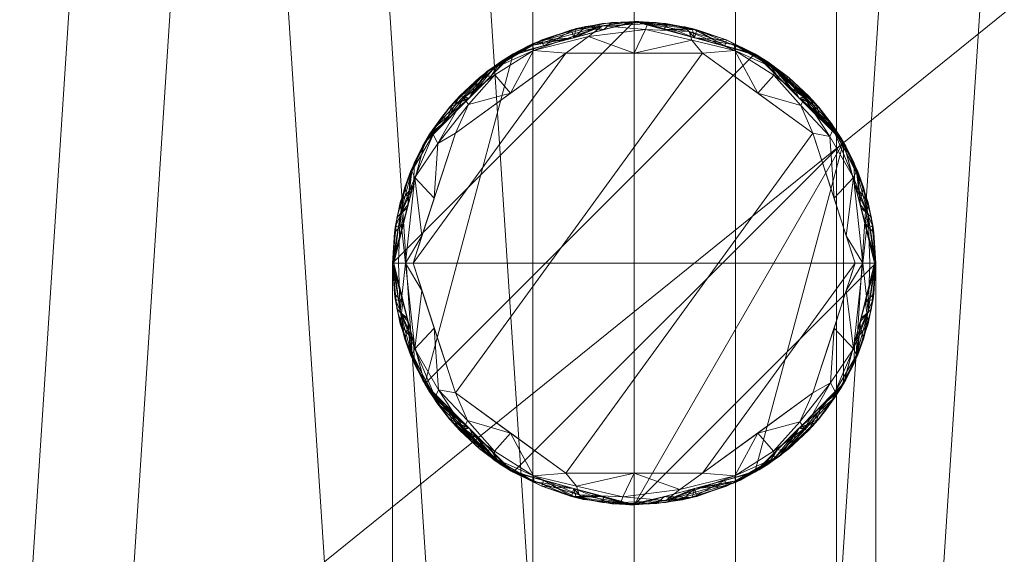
# Model space of a CAD drawing. Header units: millimetres. Extents: x -300 to 300, y 0 to 450.
# Tile 78 of 256: x -89 to 54, y 188 to 265. Entities that reach past the tile are written whole.
import ezdxf

# ---------------------------------------------------------------- set-up
doc = ezdxf.new("R2010")
doc.units = ezdxf.units.MM
doc.layers.add('A-GENM', color=13, linetype='Continuous')

# ---------------------------------------------------------------- blocks, each defined once
blk = doc.blocks.new('MODEL_CCAS0420-1080410R0 - MODEL_CCAS0420-1080410R0-453240-Preview')
at = {"layer": 'A-GENM', "lineweight": 9}
mesh = blk.add_polyface(dxfattribs=at)
corners = [(-296.16, -20, -110), (-295.66, -15.55, -110), (-294.18, -11.32, -110), (-291.79, -7.53, -110), (-288.62, -4.36, -110), (-284.83, -1.98, -110), (-280.6, -0.5, -110), (-276.15, 0, -110), (276.15, 0, -110), (280.6, -0.5, -110), (284.82, -1.98, -110), (288.62, -4.36, -110), (291.79, -7.52, -110), (294.17, -11.32, -110), (295.66, -15.54, -110), (296.16, -20, -110), (296.16, -426.17, -110), (295.66, -430.62, -110), (294.18, -434.84, -110), (291.8, -438.63, -110), (288.64, -441.8, -110), (284.85, -444.18, -110), (280.62, -445.66, -110), (276.17, -446.16, -110), (-276.17, -446.16, -110), (-280.62, -445.66, -110), (-284.84, -444.18, -110), (-288.63, -441.8, -110), (-291.8, -438.64, -110), (-294.18, -434.85, -110), (-295.66, -430.62, -110), (-296.16, -426.17, -110)]
mesh.append_faces([[corners[k] for k in face] for face in [(15, 12, 13, 14)]], dxfattribs={"vtx0": -1})
mesh.append_faces([[corners[k] for k in face] for face in [(16, 8, 15)]], dxfattribs={"vtx0": -1, "vtx1": -1})
mesh.append_faces([[corners[k] for k in face] for face in [(24, 31, 7, 8)]], dxfattribs={"vtx0": -1, "vtx1": -1, "vtx3": -1})
mesh.append_faces([[corners[k] for k in face] for face in [(31, 24, 25, 30), (18, 21, 22, 17), (17, 22, 23, 16)]], dxfattribs={"vtx0": -1, "vtx2": -1})
mesh.append_faces([[corners[k] for k in face] for face in [(0, 3, 4, 5), (0, 5, 6, 7)]], dxfattribs={"vtx0": -1, "vtx3": -1})
mesh.append_faces([[corners[k] for k in face] for face in [(28, 29, 27)]], dxfattribs={"vtx1": -1})
mesh.append_faces([[corners[k] for k in face] for face in [(25, 26, 30), (11, 12, 15, 10), (9, 10, 15, 8), (31, 0, 7)]], dxfattribs={"vtx1": -1, "vtx2": -1})
mesh.append_faces([[corners[k] for k in face] for face in [(23, 24, 8, 16)]], dxfattribs={"vtx1": -1, "vtx2": -1, "vtx3": -1})
mesh.append_faces([[corners[k] for k in face] for face in [(26, 27, 29, 30)]], dxfattribs={"vtx1": -1, "vtx3": -1})
mesh.append_faces([[corners[k] for k in face] for face in [(19, 20, 21, 18)]], dxfattribs={"vtx2": -1})
mesh.append_faces([[corners[k] for k in face] for face in [(0, 1, 2, 3)]], dxfattribs={"vtx3": -1})
mesh = blk.add_polyface(dxfattribs=at)
corners = [(-279.92, -2), (-292.65, -7.27), (-297.93, -20), (-297.93, -224.97), (-297.93, -429.94), (-292.66, -442.66), (-279.94, -447.93), (0, -447.93), (279.94, -447.93), (292.66, -442.66), (297.93, -429.94), (297.93, -224.97), (297.93, -20), (292.65, -7.27), (279.92, -2), (0, -2), (0, -3.5), (13.26, -3.5), (26.51, -3.5), (39.77, -3.5), (53.03, -3.5), (66.29, -3.5), (79.54, -3.5), (92.8, -3.5), (106.06, -3.5), (119.32, -3.5), (132.57, -3.5), (145.83, -3.5), (159.09, -3.5), (172.35, -3.5), (185.6, -3.5), (198.86, -3.5), (212.12, -3.5), (225.37, -3.5), (238.63, -3.5), (251.89, -3.5), (265.15, -3.5), (278.4, -3.5), (291.03, -7.49), (296.5, -19.51), (296.5, -32.77), (296.5, -46.03), (296.5, -59.28), (296.5, -72.54), (296.5, -85.8), (296.5, -99.06), (296.5, -112.31), (296.5, -125.57), (296.5, -138.83), (296.5, -152.08), (296.5, -165.34), (296.5, -178.6), (296.5, -191.86), (296.5, -205.11), (296.5, -218.37), (296.5, -231.63), (296.5, -244.89), (296.5, -258.14), (296.5, -271.4), (296.5, -284.66), (296.5, -297.92), (296.5, -311.17), (296.5, -324.43), (296.5, -337.69), (296.5, -350.94), (296.5, -364.2), (296.5, -377.46), (296.5, -390.72), (296.5, -403.97), (296.5, -417.23), (296.5, -430.49), (291.03, -442.51), (278.4, -446.5), (265.15, -446.5), (251.89, -446.5), (238.63, -446.5), (225.37, -446.5), (212.12, -446.5), (198.86, -446.5), (185.6, -446.5), (172.35, -446.5), (159.09, -446.5), (145.83, -446.5), (132.57, -446.5), (119.32, -446.5), (106.06, -446.5), (92.8, -446.5), (79.54, -446.5), (66.29, -446.5), (53.03, -446.5), (39.77, -446.5), (26.51, -446.5), (13.26, -446.5), (0, -446.5), (-12.93, -446.5), (-25.85, -446.5), (-38.78, -446.5), (-51.7, -446.5), (-64.63, -446.5), (-77.55, -446.5), (-90.48, -446.5), (-103.41, -446.5), (-116.33, -446.5), (-129.26, -446.5), (-142.18, -446.5), (-155.11, -446.5), (-168.04, -446.5), (-180.96, -446.5), (-193.89, -446.5), (-206.81, -446.5), (-219.74, -446.5), (-232.66, -446.5), (-245.59, -446.5), (-258.52, -446.5), (-271.44, -446.5), (-284.36, -445.97), (-294.54, -438.12), (-296.5, -425.35), (-296.5, -412.42), (-296.5, -399.5), (-296.5, -386.57), (-296.5, -373.65), (-296.5, -360.72), (-296.5, -347.79), (-296.5, -334.87), (-296.5, -321.94), (-296.5, -309.02), (-296.5, -296.09), (-296.5, -283.17), (-296.5, -270.24), (-296.5, -257.31), (-296.5, -244.39), (-296.5, -231.46), (-296.5, -218.54), (-296.5, -205.61), (-296.5, -192.69), (-296.5, -179.76), (-296.5, -166.83), (-296.5, -153.91), (-296.5, -140.98), (-296.5, -128.06), (-296.5, -115.13), (-296.5, -102.21), (-296.5, -89.28), (-296.5, -76.35), (-296.5, -63.43), (-296.5, -50.5), (-296.5, -37.58), (-296.5, -24.65), (-294.54, -11.88), (-284.36, -4.03), (-271.44, -3.5), (-258.52, -3.5), (-245.59, -3.5), (-232.66, -3.5), (-219.74, -3.5), (-206.81, -3.5), (-193.89, -3.5), (-180.96, -3.5), (-168.04, -3.5), (-155.11, -3.5), (-142.18, -3.5), (-129.26, -3.5), (-116.33, -3.5), (-103.41, -3.5), (-90.48, -3.5), (-77.55, -3.5), (-64.63, -3.5), (-51.7, -3.5), (-38.78, -3.5), (-25.85, -3.5), (-12.93, -3.5), (-294.54, -438.13), (-294.55, -438.11)]
mesh.append_faces([[corners[k] for k in face] for face in [(116, 172, 173)]])
mesh.append_faces([[corners[k] for k in face] for face in [(118, 4, 117), (6, 115, 5), (115, 6, 114), (7, 104, 6), (1, 150, 0), (151, 0, 150)]], dxfattribs={"vtx0": -1, "vtx1": -1})
mesh.append_faces([[corners[k] for k in face] for face in [(4, 124, 125), (7, 99, 100), (2, 148, 149), (149, 1, 2), (2, 141, 142), (0, 151, 152), (0, 160, 161, 15), (15, 165, 166), (15, 170, 171), (8, 81, 82, 7), (8, 72, 73), (11, 61, 62, 10), (12, 46, 47, 11), (38, 13, 14, 37), (13, 38, 39, 12)]], dxfattribs={"vtx0": -1, "vtx2": -1})
mesh.append_faces([[corners[k] for k in face] for face in [(4, 118, 119, 120), (4, 120, 121, 122), (3, 128, 129, 130), (3, 130, 131, 132), (3, 138, 139, 140), (0, 154, 155, 156), (0, 156, 157, 158), (15, 161, 162, 163), (15, 163, 164, 165), (8, 73, 74, 75), (7, 86, 87, 88), (7, 83, 84, 85), (10, 68, 69, 70), (11, 55, 56, 57), (14, 28, 29, 30), (14, 32, 33, 34), (15, 19, 20, 21), (12, 44, 45, 46), (11, 49, 50, 51), (11, 47, 48, 49), (12, 39, 40, 41)]], dxfattribs={"vtx0": -1, "vtx3": -1})
mesh.append_faces([[corners[k] for k in face] for face in [(123, 124, 4, 122), (127, 128, 3, 126), (113, 114, 6, 112), (111, 112, 6, 110), (109, 110, 6, 108), (107, 108, 6, 106), (96, 97, 7, 95), (105, 106, 6, 104), (103, 104, 7, 102), (101, 102, 7, 100), (98, 99, 7, 97), (94, 95, 7, 93), (135, 136, 3, 134), (137, 138, 3, 136), (133, 134, 3, 132), (145, 146, 2, 144), (147, 148, 2, 146), (143, 144, 2, 142), (149, 150, 1), (153, 154, 0, 152), (159, 160, 0, 158), (169, 170, 15, 168), (167, 168, 15, 166), (78, 79, 8, 77), (80, 81, 8, 79), (76, 77, 8, 75), (91, 92, 7, 90), (89, 90, 7, 88), (85, 86, 7), (82, 83, 7), (67, 68, 10, 66), (65, 66, 10, 64), (60, 61, 11, 59), (58, 59, 11, 57), (63, 64, 10, 62), (54, 55, 11, 53), (26, 27, 15, 25), (31, 32, 14, 30), (16, 17, 15, 171), (18, 19, 15, 17), (24, 25, 15, 23), (22, 23, 15, 21), (34, 35, 14), (52, 53, 11, 51), (36, 37, 14, 35), (42, 43, 12, 41), (43, 44, 12), (92, 93, 7)]], dxfattribs={"vtx1": -1, "vtx2": -1})
mesh.append_faces([[corners[k] for k in face] for face in [(3, 4, 125, 126), (2, 3, 140, 141), (71, 72, 8, 9), (70, 71, 9, 10), (27, 28, 14, 15)]], dxfattribs={"vtx1": -1, "vtx3": -1})
mesh.append_faces([[corners[k] for k in face] for face in [(4, 173, 117), (115, 172, 5)]], dxfattribs={"vtx2": -1})
mesh = blk.add_polyface(dxfattribs=at)
corners = [(-35, -230.07, -110), (35, -230.07, -110), (35, -117.67, -110), (-35, -117.67, -110)]
mesh.append_faces([[corners[k] for k in face] for face in [(0, 1, 2, 3)]])
mesh = blk.add_polyface(dxfattribs=at)
corners = [(-35, -117.67, -110), (-35, -127.64, -134.22), (-35, -146.97, -151.89), (-35, -171.99, -159.65), (-35, -230.07, -159.65), (-35, -230.07, -110)]
mesh.append_faces([[corners[k] for k in face] for face in [(3, 4, 5, 2)]], dxfattribs={"vtx2": -1})
mesh.append_faces([[corners[k] for k in face] for face in [(5, 0, 1, 2)]], dxfattribs={"vtx3": -1})
mesh = blk.add_polyface(dxfattribs=at)
corners = [(35, -117.67, -110), (35, -230.07, -110), (35, -230.07, -159.65), (35, -171.99, -159.65), (35, -146.97, -151.89), (35, -127.64, -134.22)]
mesh.append_faces([[corners[k] for k in face] for face in [(1, 4, 5, 0)]], dxfattribs={"vtx0": -1})
mesh.append_faces([[corners[k] for k in face] for face in [(1, 2, 3, 4)]], dxfattribs={"vtx3": -1})
mesh = blk.add_polyface(dxfattribs=at)
corners = [(-35, -171.99, -159.65), (35, -171.99, -159.65), (35, -230.07, -159.65), (-35, -230.07, -159.65)]
mesh.append_faces([[corners[k] for k in face] for face in [(0, 1, 2, 3)]])
mesh = blk.add_polyface(dxfattribs=at)
corners = [(0, -173.42, -75), (-14.66, -173.42, -75), (-29.31, -173.42, -75), (-43.97, -173.42, -75), (-58.62, -173.42, -75), (-73.28, -173.42, -75), (-87.93, -173.42, -75), (-102.59, -173.42, -75), (-117.24, -173.42, -75), (-131.9, -173.42, -75), (-146.55, -173.42, -75), (-161.21, -173.42, -75), (-175.87, -173.42, -75), (-190.52, -173.42, -75), (-205.18, -173.42, -75), (-219.83, -173.42, -75), (-234.46, -174.24, -75), (-245.91, -183.27, -75), (-248.8, -197.63, -75), (-248.8, -212.28, -75), (-248.8, -226.94, -75), (-248.8, -241.59, -75), (-248.8, -256.25, -75), (-248.8, -270.9, -75), (-248.8, -285.56, -75), (-248.8, -300.22, -75), (-248.8, -314.87, -75), (-248.8, -329.53, -75), (-248.8, -344.18, -75), (-248.8, -358.84, -75), (-248.75, -373.49, -75), (-245.91, -387.77, -75), (-234.45, -396.71, -75), (-219.83, -397.69, -75), (-205.18, -397.69, -75), (-190.52, -397.69, -75), (-175.87, -397.69, -75), (-161.21, -397.69, -75), (-146.55, -397.69, -75), (-131.9, -397.69, -75), (-117.24, -397.69, -75), (-102.59, -397.69, -75), (-87.93, -397.69, -75), (-73.28, -397.69, -75), (-58.62, -397.69, -75), (-43.97, -397.69, -75), (-29.31, -397.69, -75), (-14.66, -397.69, -75), (0, -397.69, -75), (14.66, -397.69, -75), (29.31, -397.69, -75), (43.97, -397.69, -75), (58.62, -397.69, -75), (73.28, -397.69, -75), (87.93, -397.69, -75), (102.59, -397.69, -75), (117.24, -397.69, -75), (131.9, -397.69, -75), (146.55, -397.69, -75), (161.21, -397.69, -75), (175.87, -397.69, -75), (190.52, -397.69, -75), (205.18, -397.69, -75), (219.83, -397.69, -75), (234.45, -396.71, -75), (245.91, -387.77, -75), (248.75, -373.49, -75), (248.8, -358.84, -75), (248.8, -344.18, -75), (248.8, -329.53, -75), (248.8, -314.87, -75), (248.8, -300.22, -75), (248.8, -285.56, -75), (248.8, -270.9, -75), (248.8, -256.25, -75), (248.8, -241.59, -75), (248.8, -226.94, -75), (248.8, -212.28, -75), (248.8, -197.63, -75), (245.91, -183.27, -75), (234.46, -174.24, -75), (219.83, -173.42, -75), (205.18, -173.42, -75), (190.52, -173.42, -75), (175.87, -173.42, -75), (161.21, -173.42, -75), (146.55, -173.42, -75), (131.9, -173.42, -75), (117.24, -173.42, -75), (102.59, -173.42, -75), (87.93, -173.42, -75), (73.28, -173.42, -75), (58.62, -173.42, -75), (43.97, -173.42, -75), (29.31, -173.42, -75), (14.66, -173.42, -75)]
mesh.append_faces([[corners[k] for k in face] for face in [(21, 13, 20)]], dxfattribs={"vtx0": -1, "vtx1": -1})
mesh.append_faces([[corners[k] for k in face] for face in [(57, 72, 87, 56)]], dxfattribs={"vtx0": -1, "vtx1": -1, "vtx2": -1})
mesh.append_faces([[corners[k] for k in face] for face in [(19, 14, 15, 18), (40, 8, 9, 39), (41, 7, 8, 40), (20, 13, 14, 19), (45, 2, 3, 44), (55, 88, 89, 54), (56, 87, 88, 55), (54, 89, 90, 53), (53, 90, 91, 52), (49, 95, 0, 48), (2, 45, 46), (7, 41, 42), (58, 71, 72, 57), (63, 66, 67), (95, 49, 50), (71, 58, 59)]], dxfattribs={"vtx0": -1, "vtx2": -1})
mesh.append_faces([[corners[k] for k in face] for face in [(4, 5, 44, 3), (92, 93, 52, 91)]], dxfattribs={"vtx1": -1, "vtx2": -1})
mesh.append_faces([[corners[k] for k in face] for face in [(9, 10, 24, 39)]], dxfattribs={"vtx1": -1, "vtx2": -1, "vtx3": -1})
mesh.append_faces([[corners[k] for k in face] for face in [(12, 13, 21, 22), (11, 12, 22, 23), (10, 11, 23, 24), (6, 7, 42, 43), (5, 6, 43, 44), (1, 2, 46, 47), (0, 1, 47, 48), (72, 73, 86, 87), (82, 83, 76, 77), (81, 82, 77, 78), (84, 85, 74, 75), (83, 84, 75, 76), (85, 86, 73, 74), (94, 95, 50, 51), (93, 94, 51, 52), (25, 26, 37, 38), (28, 29, 34, 35), (26, 27, 36, 37), (29, 30, 33, 34), (27, 28, 35, 36), (38, 39, 24, 25), (67, 68, 62, 63), (70, 71, 59, 60), (69, 70, 60, 61), (68, 69, 61, 62)]], dxfattribs={"vtx1": -1, "vtx3": -1})
mesh.append_faces([[corners[k] for k in face] for face in [(16, 17, 18, 15), (64, 65, 66, 63)]], dxfattribs={"vtx2": -1})
mesh.append_faces([[corners[k] for k in face] for face in [(78, 79, 80, 81), (30, 31, 32, 33)]], dxfattribs={"vtx3": -1})
mesh = blk.add_polyface(dxfattribs=at)
corners = [(35, -230.07, -75), (30.31, -247.57, -75), (17.5, -260.38, -75), (0, -265.07, -75), (-17.5, -260.38, -75), (-30.31, -247.57, -75), (-35, -230.07, -75), (-30.31, -212.57, -75), (-17.5, -199.76, -75), (0, -195.07, -75), (17.5, -199.76, -75), (30.31, -212.57, -75)]
mesh.append_faces([[corners[k] for k in face] for face in [(7, 5, 6)]], dxfattribs={"vtx0": -1})
mesh.append_faces([[corners[k] for k in face] for face in [(11, 4, 5, 10), (5, 9, 10)]], dxfattribs={"vtx0": -1, "vtx2": -1})
mesh.append_faces([[corners[k] for k in face] for face in [(11, 2, 3, 4), (5, 7, 8, 9)]], dxfattribs={"vtx0": -1, "vtx3": -1})
mesh.append_faces([[corners[k] for k in face] for face in [(11, 0, 1, 2)]], dxfattribs={"vtx3": -1})
mesh = blk.add_polyface(dxfattribs=at)
corners = [(-35, -230.07, -75), (-35, -230.07, -74.5), (-35, -230.07, -74), (-35, -230.07, -73.5), (-35, -230.07, -73), (-30.31, -212.57, -73), (-17.5, -199.76, -73), (0, -195.07, -73), (17.5, -199.76, -73), (30.31, -212.57, -73), (35, -230.07, -73), (35, -230.07, -73.5), (35, -230.07, -74), (35, -230.07, -74.5), (35, -230.07, -75), (30.31, -212.57, -75), (17.5, -199.76, -75), (0, -195.07, -75), (-17.5, -199.76, -75), (-30.31, -212.57, -75), (31.97, -218.77, -75), (31.97, -218.77, -73), (-31.97, -218.77, -75), (-31.97, -218.77, -73), (33.49, -224.42, -75), (-33.49, -224.42, -75), (33.49, -224.42, -73), (-33.49, -224.42, -73), (33.88, -221.29, -74), (34.72, -225.64, -73.75), (-33.88, -221.29, -74), (-34.72, -225.64, -74.25), (31.8, -215.45, -74.22), (23.91, -206.16, -73), (23.91, -206.16, -75), (27.77, -208.76, -74.1), (22.4, -203.18, -74), (-31.8, -215.45, -73.78), (-23.91, -206.16, -75), (-23.91, -206.16, -73), (-27.77, -208.76, -73.9), (-22.4, -203.18, -74), (34.61, -224.85, -74.37), (-34.61, -224.85, -73.63), (8.75, -197.41, -73), (8.75, -197.41, -75), (4.57, -195.37, -74), (13.39, -197.73, -74), (-3.23, -195.22, -74), (-8.75, -197.41, -75), (-8.75, -197.41, -73), (-13.39, -197.73, -74), (31.8, -215.45, -73.53), (29.61, -211.41, -73.63), (27.11, -209.37, -73), (26.31, -206.99, -73.55), (25.24, -205.82, -74.05), (29.97, -211.99, -74.17), (27.11, -209.37, -75), (20.7, -202.96, -75), (20.7, -202.96, -73), (-31.8, -215.45, -74.47), (-29.61, -211.41, -74.37), (-27.11, -209.37, -75), (-26.31, -206.99, -74.45), (-25.24, -205.82, -73.95), (-29.97, -211.99, -73.83), (-27.11, -209.37, -73), (-20.7, -202.96, -73), (-20.7, -202.96, -75), (4.38, -196.24, -73), (4.38, -196.24, -75), (13.13, -198.58, -73), (13.13, -198.58, -75), (9.06, -196.26, -74.29), (8.41, -196.09, -73.65), (0.67, -195.07, -73.65), (0.67, -195.07, -74.25), (-4.38, -196.24, -75), (-4.38, -196.24, -73), (-13.13, -198.58, -75), (-13.13, -198.58, -73), (18.1, -200.11, -74.23), (19.37, -200.91, -73.59), (-18.1, -200.11, -73.77), (-19.37, -200.91, -74.41), (-8.41, -196.09, -74.23), (-6.98, -195.77, -73.6)]
mesh.append_faces([[corners[k] for k in face] for face in [(1, 25, 0), (11, 26, 10)]], dxfattribs={"vtx0": -1})
mesh.append_faces([[corners[k] for k in face] for face in [(21, 52, 9), (13, 42, 12), (5, 37, 23), (26, 28, 21), (73, 82, 16), (22, 61, 19), (81, 84, 6), (20, 42, 24), (23, 43, 27), (71, 74, 45), (78, 77, 17), (54, 55, 33), (16, 82, 59), (34, 56, 58), (63, 64, 38), (6, 84, 68), (39, 65, 67), (44, 75, 70), (17, 77, 71), (45, 74, 73), (70, 76, 7), (49, 86, 78), (7, 76, 79), (18, 51, 80), (60, 83, 8), (69, 85, 18), (79, 87, 50)]], dxfattribs={"vtx0": -1, "vtx1": -1})
mesh.append_faces([[corners[k] for k in face] for face in [(37, 61, 30), (52, 28, 32), (42, 20, 28), (55, 36, 33), (76, 70, 46), (32, 28, 20), (53, 9, 52), (74, 71, 46), (35, 53, 57), (19, 61, 62), (25, 31, 30), (29, 42, 28), (13, 24, 42), (30, 31, 43), (28, 26, 29), (43, 3, 27), (25, 1, 31), (30, 23, 37), (26, 11, 29), (23, 30, 43), (87, 79, 48), (55, 53, 35), (55, 56, 36), (36, 56, 34), (64, 62, 40), (64, 41, 38), (40, 62, 66), (64, 65, 41), (41, 65, 39), (42, 29, 12), (43, 31, 2), (75, 72, 47), (82, 73, 47), (47, 74, 75), (76, 77, 48), (30, 61, 22), (47, 73, 74), (83, 47, 8), (86, 80, 51), (48, 79, 76), (84, 81, 51), (28, 52, 21), (57, 53, 52), (57, 52, 32), (54, 53, 55), (56, 55, 35), (83, 60, 36), (56, 35, 58), (32, 15, 57), (57, 58, 35), (36, 82, 83), (66, 62, 61), (66, 61, 37), (63, 62, 64), (65, 64, 40), (85, 69, 41), (65, 40, 67), (37, 5, 66), (66, 67, 40), (41, 84, 85), (75, 74, 46), (70, 75, 46), (77, 76, 46), (71, 77, 46), (77, 78, 48), (48, 86, 87), (59, 82, 36), (47, 83, 82), (85, 51, 18), (68, 84, 41), (51, 85, 84), (87, 51, 50), (78, 86, 48), (51, 87, 86)]], dxfattribs={"vtx0": -1, "vtx1": -1, "vtx2": -1})
mesh.append_faces([[corners[k] for k in face] for face in [(57, 15, 58), (30, 22, 25), (32, 20, 15), (43, 2, 3), (36, 34, 59), (41, 39, 68), (75, 44, 72)]], dxfattribs={"vtx0": -1, "vtx2": -1})
mesh.append_faces([[corners[k] for k in face] for face in [(11, 12, 29), (1, 2, 31), (49, 80, 86), (5, 67, 66), (54, 9, 53), (63, 19, 62), (60, 33, 36), (69, 38, 41), (72, 8, 47), (81, 50, 51)]], dxfattribs={"vtx1": -1, "vtx2": -1})
mesh.append_faces([[corners[k] for k in face] for face in [(3, 4, 27), (13, 14, 24)]], dxfattribs={"vtx2": -1})
mesh = blk.add_polyface(dxfattribs=at)
corners = [(-35, -230.07, -73), (-34.79, -230.07, -71.9), (-34.12, -230.07, -70.88), (-33.1, -230.07, -70.21), (-32, -230.07, -70), (-25.89, -211.26, -70), (-9.89, -199.63, -70), (9.89, -199.63, -70), (25.89, -211.26, -70), (32, -230.07, -70), (33.1, -230.07, -70.21), (34.12, -230.07, -70.88), (34.79, -230.07, -71.9), (35, -230.07, -73), (30.31, -212.57, -73), (17.5, -199.76, -73), (0, -195.07, -73), (-17.5, -199.76, -73), (-30.31, -212.57, -73), (31.76, -217.65, -70.86), (-31.76, -217.65, -70.86), (32.84, -222.01, -73), (-32.84, -222.01, -73), (33.9, -223.01, -71.55), (-33.9, -223.01, -71.55), (24.67, -206.12, -71.18), (-24.67, -206.12, -71.18), (14.56, -199.26, -70.84), (1.66, -196.21, -70.68), (-14.56, -199.26, -70.84), (32.18, -216.72, -72.03), (28.8, -210.65, -71.77), (23.91, -206.16, -73), (28.35, -211.71, -70.58), (17.89, -205.45, -70), (24.15, -207.25, -70.26), (20.21, -202.84, -70.68), (20.19, -201.77, -71.84), (8.75, -197.41, -73), (14.53, -198.44, -71.95), (7.98, -196.5, -71.34), (8.34, -197.77, -70.32), (-32.18, -216.72, -72.03), (-29.11, -211.45, -71.42), (-28.94, -220.66, -70), (-28.44, -212.71, -70.3), (-30.72, -226.12, -70), (-17.89, -205.45, -70), (-23.97, -207.08, -70.26), (-20.19, -202.8, -70.71), (-23.91, -206.16, -73), (-20.3, -201.83, -71.86), (-8.75, -197.41, -73), (-4.58, -195.7, -71.64), (-6.63, -197.25, -70.39), (0, -199.63, -70), (-14.68, -198.51, -71.95), (1.91, -195.4, -71.74), (28.94, -220.66, -70), (30.72, -226.12, -70)]
mesh.append_faces([[corners[k] for k in face] for face in [(10, 59, 9)]], dxfattribs={"vtx0": -1})
mesh.append_faces([[corners[k] for k in face] for face in [(12, 23, 11), (15, 37, 32), (22, 42, 18), (50, 51, 17), (7, 41, 55), (58, 33, 8)]], dxfattribs={"vtx0": -1, "vtx1": -1})
mesh.append_faces([[corners[k] for k in face] for face in [(22, 1, 24), (19, 23, 30), (42, 24, 20), (19, 30, 31), (19, 31, 33), (33, 58, 19), (19, 10, 23), (35, 33, 25), (43, 45, 26), (27, 39, 40), (37, 27, 36), (56, 53, 52), (25, 31, 32), (54, 55, 28), (18, 42, 43), (20, 3, 46), (22, 24, 42), (49, 51, 26), (12, 21, 23), (8, 33, 35), (15, 39, 37), (51, 29, 56), (27, 40, 41), (45, 5, 48), (53, 54, 28), (21, 30, 23), (31, 30, 14), (31, 25, 33), (35, 36, 34), (36, 35, 25), (37, 36, 25), (34, 36, 27), (32, 37, 25), (53, 28, 57), (37, 39, 27), (40, 28, 41), (39, 38, 40), (53, 56, 29), (27, 41, 7), (43, 42, 20), (43, 20, 45), (43, 26, 50), (3, 20, 24), (48, 49, 26), (20, 44, 45), (45, 48, 26), (49, 47, 29), (47, 49, 48), (51, 50, 26), (28, 40, 57), (29, 51, 49), (17, 51, 56), (54, 29, 6), (29, 54, 53), (41, 28, 55), (38, 57, 40), (16, 53, 57), (19, 59, 10)]], dxfattribs={"vtx0": -1, "vtx1": -1, "vtx2": -1})
mesh.append_faces([[corners[k] for k in face] for face in [(24, 2, 3), (30, 21, 14), (24, 1, 2), (20, 46, 44), (29, 47, 6), (31, 14, 32), (27, 7, 34), (57, 38, 16), (45, 44, 5), (53, 16, 52), (54, 6, 55)]], dxfattribs={"vtx0": -1, "vtx2": -1})
mesh.append_faces([[corners[k] for k in face] for face in [(50, 18, 43), (5, 47, 48), (10, 11, 23), (34, 8, 35), (15, 38, 39), (52, 17, 56), (58, 59, 19)]], dxfattribs={"vtx1": -1, "vtx2": -1})
mesh.append_faces([[corners[k] for k in face] for face in [(22, 0, 1), (12, 13, 21), (3, 4, 46)]], dxfattribs={"vtx2": -1})
mesh = blk.add_polyface(dxfattribs=at)
corners = [(-35, -230.07, -175), (-35, -230.07, -158.75), (-35, -230.07, -142.5), (-35, -230.07, -126.25), (-35, -230.07, -110), (-30.31, -212.57, -110), (-17.5, -199.76, -110), (0, -195.07, -110), (17.5, -199.76, -110), (30.31, -212.57, -110), (35, -230.07, -110), (35, -230.07, -126.25), (35, -230.07, -142.5), (35, -230.07, -158.75), (35, -230.07, -175), (30.31, -212.57, -175), (17.5, -199.76, -175), (0, -195.07, -175), (-17.5, -199.76, -175), (-30.31, -212.57, -175), (33.22, -219.06, -150.62), (-33.22, -219.06, -150.62), (-32.72, -221.57, -110), (32.72, -221.57, -110), (26.72, -207.46, -142.5), (-26.72, -207.46, -142.5), (-32.39, -216.8, -128.88), (-34.38, -223.49, -134.38), (32.39, -216.8, -128.88), (34.38, -223.49, -134.38), (9.06, -196.26, -142.5), (-9.06, -196.26, -142.5), (-30.64, -213.15, -143.88), (-29.07, -210.58, -127.31), (-23.91, -206.16, -110), (-21.31, -202.3, -130.07), (-21, -202.07, -153.91), (-23.91, -206.16, -175), (-14.63, -198.27, -128.95), (-8.75, -197.41, -110), (-15.38, -198.63, -147.49), (-4.57, -195.37, -126.25), (0, -195.07, -148.09), (3.18, -195.21, -129.04), (8.75, -197.41, -110), (8.75, -197.41, -175), (13.39, -197.73, -158.75), (17.83, -199.95, -136.15), (20.25, -201.52, -155.79), (23.91, -206.16, -175), (7.33, -195.84, -158.75), (30.64, -213.15, -143.88), (28.57, -209.84, -158.9), (29.07, -210.58, -127.31), (23.91, -206.16, -110), (32.66, -221.32, -175), (-32.66, -221.32, -175), (-8.75, -197.41, -175)]
mesh.append_faces([[corners[k] for k in face] for face in [(55, 13, 14)]], dxfattribs={"vtx0": -1})
mesh.append_faces([[corners[k] for k in face] for face in [(57, 42, 17), (2, 21, 1), (6, 35, 34), (7, 41, 39), (18, 40, 57), (8, 47, 44), (17, 50, 45), (54, 47, 8)]], dxfattribs={"vtx0": -1, "vtx1": -1})
mesh.append_faces([[corners[k] for k in face] for face in [(21, 2, 27), (13, 55, 20), (52, 48, 24), (48, 46, 47), (22, 27, 3), (29, 23, 11), (51, 53, 28), (35, 33, 34), (30, 43, 44), (51, 28, 20), (41, 42, 31), (21, 27, 26), (54, 53, 24), (21, 56, 1), (30, 47, 46), (36, 37, 25), (21, 32, 19), (32, 33, 25), (20, 28, 29), (35, 25, 33), (21, 26, 32), (26, 27, 22), (52, 51, 20), (23, 29, 28), (31, 38, 41), (50, 30, 46), (20, 29, 12), (35, 36, 25), (41, 38, 39), (33, 26, 5), (19, 32, 25), (26, 33, 32), (6, 38, 35), (40, 18, 36), (35, 38, 40), (40, 38, 31), (31, 57, 40), (35, 40, 36), (7, 43, 41), (41, 43, 42), (42, 43, 30), (50, 46, 45), (42, 50, 17), (44, 47, 30), (46, 48, 16), (47, 24, 48), (24, 51, 52), (42, 30, 50), (52, 20, 15), (53, 51, 24), (48, 52, 49), (28, 53, 9), (24, 47, 54), (42, 57, 31)]], dxfattribs={"vtx0": -1, "vtx1": -1, "vtx2": -1})
mesh.append_faces([[corners[k] for k in face] for face in [(21, 19, 56), (26, 22, 5), (33, 5, 34), (36, 18, 37), (38, 6, 39), (46, 16, 45), (43, 7, 44)]], dxfattribs={"vtx0": -1, "vtx2": -1})
mesh.append_faces([[corners[k] for k in face] for face in [(0, 1, 56)]], dxfattribs={"vtx1": -1})
mesh.append_faces([[corners[k] for k in face] for face in [(12, 13, 20), (11, 12, 29), (9, 23, 28), (2, 3, 27), (37, 19, 25), (49, 16, 48), (15, 49, 52), (54, 9, 53), (55, 15, 20)]], dxfattribs={"vtx1": -1, "vtx2": -1})
mesh.append_faces([[corners[k] for k in face] for face in [(3, 4, 22), (23, 10, 11)]], dxfattribs={"vtx2": -1})
mesh = blk.add_polyface(dxfattribs=at)
corners = [(35, -230.07, -175), (30.31, -247.57, -175), (17.5, -260.38, -175), (0, -265.07, -175), (-17.5, -260.38, -175), (-30.31, -247.57, -175), (-35, -230.07, -175), (-30.31, -212.57, -175), (-17.5, -199.76, -175), (0, -195.07, -175), (17.5, -199.76, -175), (30.31, -212.57, -175)]
mesh.append_faces([[corners[k] for k in face] for face in [(5, 8, 9, 10)]], dxfattribs={"vtx0": -1, "vtx3": -1})
mesh.append_faces([[corners[k] for k in face] for face in [(1, 2, 11, 0)]], dxfattribs={"vtx1": -1})
mesh.append_faces([[corners[k] for k in face] for face in [(3, 4, 11, 2)]], dxfattribs={"vtx1": -1, "vtx2": -1})
mesh.append_faces([[corners[k] for k in face] for face in [(4, 5, 10, 11)]], dxfattribs={"vtx1": -1, "vtx3": -1})
mesh.append_faces([[corners[k] for k in face] for face in [(5, 6, 7, 8)]], dxfattribs={"vtx3": -1})
mesh = blk.add_polyface(dxfattribs=at)
corners = [(35, -230.07, -110), (30.31, -212.57, -110), (17.5, -199.76, -110), (0, -195.07, -110), (-17.5, -199.76, -110), (-30.31, -212.57, -110), (-35, -230.07, -110), (-30.31, -247.57, -110), (-17.5, -260.38, -110), (0, -265.07, -110), (17.5, -260.38, -110), (30.31, -247.57, -110)]
mesh.append_faces([[corners[k] for k in face] for face in [(0, 9, 10, 11)]], dxfattribs={"vtx0": -1})
mesh.append_faces([[corners[k] for k in face] for face in [(2, 7, 8, 1), (9, 0, 1, 8)]], dxfattribs={"vtx0": -1, "vtx2": -1})
mesh.append_faces([[corners[k] for k in face] for face in [(2, 3, 6, 7)]], dxfattribs={"vtx1": -1, "vtx3": -1})
mesh.append_faces([[corners[k] for k in face] for face in [(4, 5, 6, 3)]], dxfattribs={"vtx2": -1})
mesh = blk.add_polyface(dxfattribs=at)
corners = [(32, -230.07, -70), (25.89, -211.26, -70), (9.89, -199.63, -70), (-9.89, -199.63, -70), (-25.89, -211.26, -70), (-32, -230.07, -70), (-25.89, -248.88, -70), (-9.89, -260.5, -70), (9.89, -260.5, -70), (25.89, -248.88, -70)]
mesh.append_faces([[corners[k] for k in face] for face in [(5, 3, 4)]], dxfattribs={"vtx0": -1})
mesh.append_faces([[corners[k] for k in face] for face in [(2, 6, 7, 1)]], dxfattribs={"vtx0": -1, "vtx2": -1})
mesh.append_faces([[corners[k] for k in face] for face in [(5, 6, 2, 3), (0, 1, 7, 8)]], dxfattribs={"vtx1": -1, "vtx3": -1})
mesh.append_faces([[corners[k] for k in face] for face in [(8, 9, 0)]], dxfattribs={"vtx2": -1})
mesh = blk.add_polyface(dxfattribs=at)
corners = [(-35, -230.07, -75), (-30.31, -247.57, -75), (-17.5, -260.38, -75), (0, -265.07, -75), (17.5, -260.38, -75), (30.31, -247.57, -75), (35, -230.07, -75), (35, -230.07, -74.5), (35, -230.07, -74), (35, -230.07, -73.5), (35, -230.07, -73), (30.31, -247.57, -73), (17.5, -260.38, -73), (0, -265.07, -73), (-17.5, -260.38, -73), (-30.31, -247.57, -73), (-35, -230.07, -73), (-35, -230.07, -73.5), (-35, -230.07, -74), (-35, -230.07, -74.5), (-31.97, -241.37, -75), (-31.97, -241.37, -73), (31.97, -241.37, -75), (31.97, -241.37, -73), (-33.49, -235.72, -75), (33.49, -235.72, -75), (-33.49, -235.72, -73), (33.49, -235.72, -73), (-33.88, -238.85, -74), (-34.72, -234.49, -73.75), (33.88, -238.85, -74), (34.72, -234.49, -74.25), (-31.8, -244.68, -74.22), (-23.91, -253.97, -73), (-23.91, -253.97, -75), (-27.77, -251.37, -74.1), (-22.4, -256.96, -74), (31.8, -244.68, -73.78), (23.91, -253.97, -75), (23.91, -253.97, -73), (27.77, -251.37, -73.9), (22.4, -256.96, -74), (-34.61, -235.28, -74.37), (34.61, -235.28, -73.63), (-8.75, -262.72, -73), (-8.75, -262.72, -75), (-4.57, -264.77, -74), (-13.39, -262.4, -74), (3.23, -264.92, -74), (8.75, -262.72, -75), (8.75, -262.72, -73), (13.39, -262.4, -74), (-31.8, -244.68, -73.53), (-29.61, -248.73, -73.63), (-27.11, -250.77, -73), (-26.31, -253.15, -73.55), (-25.24, -254.32, -74.05), (-29.97, -248.15, -74.17), (-27.11, -250.77, -75), (-20.7, -257.18, -75), (-20.7, -257.18, -73), (31.8, -244.68, -74.47), (29.61, -248.73, -74.37), (27.11, -250.77, -75), (26.31, -253.15, -74.45), (25.24, -254.32, -73.95), (29.97, -248.15, -73.83), (27.11, -250.77, -73), (20.7, -257.18, -73), (20.7, -257.18, -75), (-4.38, -263.9, -73), (-4.38, -263.9, -75), (-13.13, -261.55, -73), (-13.13, -261.55, -75), (-9.06, -263.88, -74.29), (-8.41, -264.04, -73.65), (-0.67, -265.06, -73.65), (-0.67, -265.06, -74.25), (4.38, -263.9, -75), (4.38, -263.9, -73), (13.13, -261.55, -75), (13.13, -261.55, -73), (-18.1, -260.02, -74.23), (-19.37, -259.22, -73.59), (18.1, -260.02, -73.77), (19.37, -259.22, -74.41), (8.41, -264.04, -74.23), (6.98, -264.37, -73.6)]
mesh.append_faces([[corners[k] for k in face] for face in [(7, 25, 6), (17, 26, 16)]], dxfattribs={"vtx0": -1})
mesh.append_faces([[corners[k] for k in face] for face in [(21, 52, 15), (19, 42, 18), (11, 37, 23), (26, 28, 21), (73, 82, 2), (22, 61, 5), (81, 84, 12), (20, 42, 24), (23, 43, 27), (71, 74, 45), (78, 77, 3), (54, 55, 33), (2, 82, 59), (34, 56, 58), (63, 64, 38), (12, 84, 68), (39, 65, 67), (3, 77, 71), (14, 47, 72), (45, 74, 73), (70, 76, 13), (49, 86, 78), (13, 76, 79), (4, 51, 80), (60, 83, 14), (69, 85, 4), (79, 87, 50)]], dxfattribs={"vtx0": -1, "vtx1": -1})
mesh.append_faces([[corners[k] for k in face] for face in [(37, 61, 30), (52, 28, 32), (42, 20, 28), (55, 36, 33), (76, 70, 46), (32, 28, 20), (53, 15, 52), (74, 71, 46), (35, 53, 57), (5, 61, 62), (25, 31, 30), (29, 42, 28), (19, 24, 42), (30, 31, 43), (28, 26, 29), (43, 9, 27), (25, 7, 31), (30, 23, 37), (26, 17, 29), (23, 30, 43), (87, 79, 48), (55, 53, 35), (55, 56, 36), (36, 56, 34), (64, 62, 40), (64, 41, 38), (40, 62, 66), (64, 65, 41), (41, 65, 39), (42, 29, 18), (43, 31, 8), (75, 72, 47), (82, 73, 47), (47, 74, 75), (76, 77, 48), (30, 61, 22), (47, 73, 74), (83, 47, 14), (86, 80, 51), (48, 79, 76), (84, 81, 51), (28, 52, 21), (57, 53, 52), (57, 52, 32), (54, 53, 55), (56, 55, 35), (83, 60, 36), (56, 35, 58), (32, 1, 57), (57, 58, 35), (36, 82, 83), (66, 62, 61), (66, 61, 37), (63, 62, 64), (65, 64, 40), (85, 69, 41), (65, 40, 67), (37, 11, 66), (66, 67, 40), (41, 84, 85), (75, 74, 46), (70, 75, 46), (77, 76, 46), (71, 77, 46), (77, 78, 48), (48, 86, 87), (59, 82, 36), (47, 83, 82), (85, 51, 4), (68, 84, 41), (51, 85, 84), (87, 51, 50), (78, 86, 48), (51, 87, 86)]], dxfattribs={"vtx0": -1, "vtx1": -1, "vtx2": -1})
mesh.append_faces([[corners[k] for k in face] for face in [(57, 1, 58), (30, 22, 25), (32, 20, 1), (43, 8, 9), (36, 34, 59), (41, 39, 68), (75, 70, 44), (75, 44, 72)]], dxfattribs={"vtx0": -1, "vtx2": -1})
mesh.append_faces([[corners[k] for k in face] for face in [(17, 18, 29), (7, 8, 31), (49, 80, 86), (11, 67, 66), (54, 15, 53), (63, 5, 62), (60, 33, 36), (69, 38, 41), (81, 50, 51)]], dxfattribs={"vtx1": -1, "vtx2": -1})
mesh.append_faces([[corners[k] for k in face] for face in [(9, 10, 27), (19, 0, 24)]], dxfattribs={"vtx2": -1})
mesh = blk.add_polyface(dxfattribs=at)
corners = [(-35, -230.07, -73), (-30.31, -247.57, -73), (-17.5, -260.38, -73), (0, -265.07, -73), (17.5, -260.38, -73), (30.31, -247.57, -73), (35, -230.07, -73), (34.79, -230.07, -71.9), (34.12, -230.07, -70.88), (33.1, -230.07, -70.21), (32, -230.07, -70), (25.89, -248.88, -70), (9.89, -260.5, -70), (-9.89, -260.5, -70), (-25.89, -248.88, -70), (-32, -230.07, -70), (-33.1, -230.07, -70.21), (-34.12, -230.07, -70.88), (-34.79, -230.07, -71.9), (-31.76, -242.49, -70.86), (31.76, -242.49, -70.86), (-32.84, -238.13, -73), (32.84, -238.13, -73), (-33.9, -237.12, -71.55), (33.9, -237.12, -71.55), (-24.67, -254.02, -71.18), (24.67, -254.02, -71.18), (-14.56, -260.88, -70.84), (-1.66, -263.93, -70.68), (14.56, -260.88, -70.84), (-32.18, -243.41, -72.03), (-28.8, -249.49, -71.77), (-23.91, -253.97, -73), (-28.35, -248.42, -70.58), (-17.89, -254.69, -70), (-24.15, -252.88, -70.26), (-20.21, -257.29, -70.68), (-20.19, -258.37, -71.84), (-8.75, -262.72, -73), (-14.53, -261.7, -71.95), (-7.98, -263.63, -71.34), (-8.34, -262.36, -70.32), (32.18, -243.41, -72.03), (29.11, -248.69, -71.42), (28.94, -239.47, -70), (28.44, -247.42, -70.3), (30.72, -234.02, -70), (17.89, -254.69, -70), (23.97, -253.06, -70.26), (20.19, -257.34, -70.71), (23.91, -253.97, -73), (20.3, -258.3, -71.86), (8.75, -262.72, -73), (4.58, -264.44, -71.64), (6.63, -262.89, -70.39), (0, -260.5, -70), (14.68, -261.63, -71.95), (-1.91, -264.74, -71.74), (-28.94, -239.47, -70), (-30.72, -234.02, -70)]
mesh.append_faces([[corners[k] for k in face] for face in [(16, 59, 15)]], dxfattribs={"vtx0": -1})
mesh.append_faces([[corners[k] for k in face] for face in [(18, 23, 17), (2, 37, 32), (22, 42, 5), (50, 51, 4), (13, 41, 55), (58, 33, 14)]], dxfattribs={"vtx0": -1, "vtx1": -1})
mesh.append_faces([[corners[k] for k in face] for face in [(22, 7, 24), (19, 23, 30), (42, 24, 20), (19, 30, 31), (19, 31, 33), (33, 58, 19), (19, 16, 23), (35, 33, 25), (43, 45, 26), (27, 39, 40), (37, 27, 36), (56, 53, 52), (25, 31, 32), (54, 55, 28), (5, 42, 43), (20, 9, 46), (22, 24, 42), (49, 51, 26), (18, 21, 23), (14, 33, 35), (2, 39, 37), (51, 29, 56), (27, 40, 41), (45, 11, 48), (53, 54, 28), (21, 30, 23), (31, 30, 1), (31, 25, 33), (35, 36, 34), (36, 35, 25), (37, 36, 25), (34, 36, 27), (32, 37, 25), (53, 28, 57), (37, 39, 27), (40, 28, 41), (39, 38, 40), (53, 56, 29), (27, 41, 13), (43, 42, 20), (43, 20, 45), (43, 26, 50), (9, 20, 24), (48, 49, 26), (20, 44, 45), (45, 48, 26), (49, 47, 29), (47, 49, 48), (51, 50, 26), (28, 40, 57), (29, 51, 49), (4, 51, 56), (54, 29, 12), (29, 54, 53), (41, 28, 55), (38, 57, 40), (3, 53, 57), (19, 59, 16)]], dxfattribs={"vtx0": -1, "vtx1": -1, "vtx2": -1})
mesh.append_faces([[corners[k] for k in face] for face in [(24, 8, 9), (30, 21, 1), (24, 7, 8), (20, 46, 44), (29, 47, 12), (31, 1, 32), (27, 13, 34), (57, 38, 3), (45, 44, 11), (53, 3, 52), (54, 12, 55)]], dxfattribs={"vtx0": -1, "vtx2": -1})
mesh.append_faces([[corners[k] for k in face] for face in [(50, 5, 43), (11, 47, 48), (16, 17, 23), (34, 14, 35), (2, 38, 39), (52, 4, 56), (58, 59, 19)]], dxfattribs={"vtx1": -1, "vtx2": -1})
mesh.append_faces([[corners[k] for k in face] for face in [(22, 6, 7), (18, 0, 21), (9, 10, 46)]], dxfattribs={"vtx2": -1})
mesh = blk.add_polyface(dxfattribs=at)
corners = [(-35, -230.07, -159.65), (35, -230.07, -159.65), (35, -230.07, -110), (-35, -230.07, -110)]
mesh.append_faces([[corners[k] for k in face] for face in [(0, 1, 2, 3)]])
mesh = blk.add_polyface(dxfattribs=at)
corners = [(-35, -230.07, -175), (-30.31, -247.57, -175), (-17.5, -260.38, -175), (0, -265.07, -175), (17.5, -260.38, -175), (30.31, -247.57, -175), (35, -230.07, -175), (35, -230.07, -158.75), (35, -230.07, -142.5), (35, -230.07, -126.25), (35, -230.07, -110), (30.31, -247.57, -110), (17.5, -260.38, -110), (0, -265.07, -110), (-17.5, -260.38, -110), (-30.31, -247.57, -110), (-35, -230.07, -110), (-35, -230.07, -126.25), (-35, -230.07, -142.5), (-35, -230.07, -158.75), (-33.22, -241.08, -150.62), (33.22, -241.08, -150.62), (32.72, -238.56, -110), (-32.72, -238.56, -110), (-26.72, -252.68, -142.5), (26.72, -252.68, -142.5), (32.39, -243.34, -128.88), (34.38, -236.65, -134.38), (-32.39, -243.34, -128.88), (-34.38, -236.65, -134.38), (-9.06, -263.88, -142.5), (9.06, -263.88, -142.5), (30.64, -246.99, -143.88), (29.07, -249.56, -127.31), (23.91, -253.97, -110), (21.31, -257.84, -130.07), (21, -258.07, -153.91), (23.91, -253.97, -175), (14.63, -261.86, -128.95), (8.75, -262.72, -110), (15.38, -261.51, -147.49), (4.57, -264.77, -126.25), (0, -265.07, -148.09), (-3.18, -264.92, -129.04), (-8.75, -262.72, -110), (-8.75, -262.72, -175), (-13.39, -262.4, -158.75), (-17.83, -260.19, -136.15), (-20.25, -258.62, -155.79), (-23.91, -253.97, -175), (-7.33, -264.29, -158.75), (-30.64, -246.99, -143.88), (-28.57, -250.29, -158.9), (-29.07, -249.56, -127.31), (-23.91, -253.97, -110), (-32.66, -238.82, -175), (32.66, -238.82, -175), (8.75, -262.72, -175)]
mesh.append_faces([[corners[k] for k in face] for face in [(55, 19, 0)]], dxfattribs={"vtx0": -1})
mesh.append_faces([[corners[k] for k in face] for face in [(57, 42, 3), (8, 21, 7), (12, 35, 34), (13, 41, 39), (4, 40, 57), (14, 47, 44), (3, 50, 45), (54, 47, 14)]], dxfattribs={"vtx0": -1, "vtx1": -1})
mesh.append_faces([[corners[k] for k in face] for face in [(21, 8, 27), (19, 55, 20), (52, 48, 24), (48, 46, 47), (22, 27, 9), (29, 23, 17), (51, 53, 28), (35, 33, 34), (30, 43, 44), (51, 28, 20), (41, 42, 31), (21, 27, 26), (54, 53, 24), (21, 56, 7), (30, 47, 46), (36, 37, 25), (21, 32, 5), (32, 33, 25), (20, 28, 29), (35, 25, 33), (21, 26, 32), (26, 27, 22), (52, 51, 20), (23, 29, 28), (31, 38, 41), (50, 30, 46), (20, 29, 18), (35, 36, 25), (41, 38, 39), (33, 26, 11), (5, 32, 25), (26, 33, 32), (12, 38, 35), (40, 4, 36), (35, 38, 40), (40, 38, 31), (31, 57, 40), (35, 40, 36), (13, 43, 41), (41, 43, 42), (42, 43, 30), (50, 46, 45), (42, 50, 3), (44, 47, 30), (46, 48, 2), (47, 24, 48), (24, 51, 52), (42, 30, 50), (52, 20, 1), (53, 51, 24), (48, 52, 49), (28, 53, 15), (24, 47, 54), (42, 57, 31)]], dxfattribs={"vtx0": -1, "vtx1": -1, "vtx2": -1})
mesh.append_faces([[corners[k] for k in face] for face in [(21, 5, 56), (26, 22, 11), (33, 11, 34), (36, 4, 37), (38, 12, 39), (46, 2, 45), (43, 13, 44)]], dxfattribs={"vtx0": -1, "vtx2": -1})
mesh.append_faces([[corners[k] for k in face] for face in [(6, 7, 56)]], dxfattribs={"vtx1": -1})
mesh.append_faces([[corners[k] for k in face] for face in [(18, 19, 20), (17, 18, 29), (15, 23, 28), (8, 9, 27), (37, 5, 25), (49, 2, 48), (1, 49, 52), (54, 15, 53), (55, 1, 20)]], dxfattribs={"vtx1": -1, "vtx2": -1})
mesh.append_faces([[corners[k] for k in face] for face in [(9, 10, 22), (23, 16, 17)]], dxfattribs={"vtx2": -1})

msp = doc.modelspace()

# ---------------------------------------------------------------- block references
at = {"layer": 'A-GENM', "lineweight": 9, "rotation": 180}
msp.add_blockref('MODEL_CCAS0420-1080410R0 - MODEL_CCAS0420-1080410R0-453240-Preview', (0, 0, 850), dxfattribs=at)

doc.saveas('drawing.dxf')
